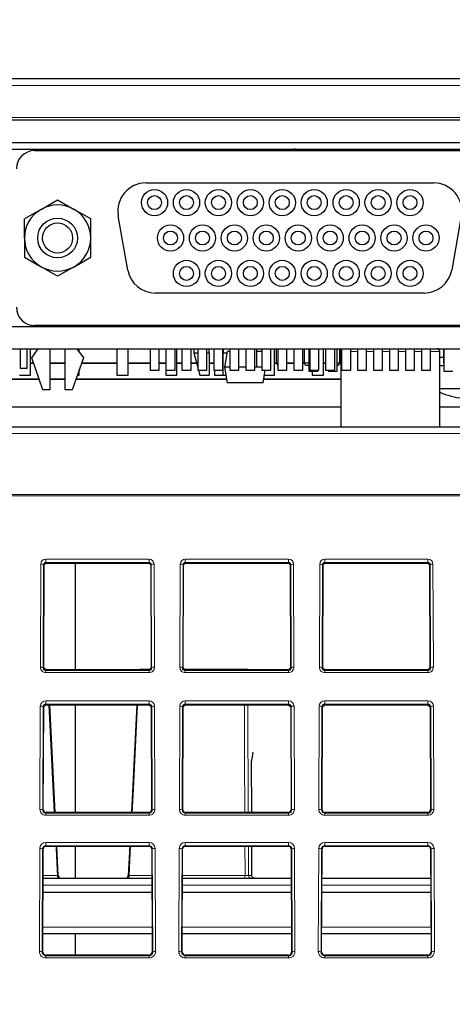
# Paper-space layout 'Blatt5' of a CAD drawing. Header units: millimetres. Extents: x 5 to 418, y 2 to 292.
# Tile 24 of 37: x 169 to 190, y 195 to 243. Entities that reach past the tile are written whole.
import ezdxf

# ---------------------------------------------------------------- set-up
doc = ezdxf.new("R2010")
doc.units = ezdxf.units.MM
doc.layers.add('SLD-0', color=7, linetype='Continuous')
doc.styles.add('SLDTEXTSTYLE0', font='TXT', dxfattribs={"width": 0.605})
doc.dimstyles.new('SLDDIMSTYLE5', dxfattribs={"dimtxt": 3.5, "dimasz": 3.302, "dimexe": 0, "dimexo": 0.0625, "dimgap": 0.875, "dimtad": 1, "dimlfac": 1.5, "dimrnd": 1e-09, "dimzin": 12, "dimdsep": 46, "dimtxsty": 'SLDTEXTSTYLE0', "dimsah": 1, "dimcen": 0.09, "dimadec": 0, "dimazin": 3, "dimtfac": 1, "dimtofl": 0, "dimtmove": 0, "dimatfit": 3, "dimfxl": 1, "dimfrac": 2, "dimtolj": 1, "dimtzin": 12, "dimarcsym": 0})

# ---------------------------------------------------------------- blocks, each defined once
blk = doc.blocks.new('_D_28')
at = {"layer": 'SLD-0', "color": 7}
for p, q in [((137.875, 142.424), (137.885, 272.518)), ((287.208, 142.413), (287.218, 272.506)), ((137.885, 271.518), (287.218, 271.506))]:
    blk.add_line(p, q, dxfattribs=at)
for points in [[(137.885, 271.518), (141.187, 271.01), (141.187, 272.026)], [(287.218, 271.506), (283.916, 272.015), (283.916, 270.999)]]:
    blk.add_solid(points, dxfattribs=at)
at = {"layer": 'SLD-0', "color": 7, "insert": (208.541, 276.024), "char_height": 3.5, "attachment_point": 1, "rotation": 359.9955, "style": 'SLDTEXTSTYLE0'}
blk.add_mtext('224', dxfattribs=at)

psp = doc.layouts.new('Blatt5')

# ---------------------------------------------------------------- linework, layer by layer
at = {"color": 7, "linetype": 'Continuous', "lineweight": 18}
for p, q in [((275.208, 239.4186), (149.8746, 239.4186)), ((152.1314, 237.8853), (272.9511, 237.8853)), ((175.1399, 236.2996), (175.1399, 236.352)), ((173.2413, 227.8853), (173.2413, 227.9329)), ((173.3746, 227.9329), (173.3746, 227.8853)), ((173.508, 227.9329), (173.508, 227.8853)), ((184.1713, 226.6853), (184.2148, 226.6853)), ((184.6482, 226.6853), (184.9782, 226.6853)), ((185.4115, 226.6853), (185.7415, 226.6853)), ((186.1748, 226.6853), (186.5413, 226.6853)), ((186.9382, 226.6853), (187.2682, 226.6853)), ((187.7015, 226.6853), (188.0315, 226.6853)), ((188.4648, 226.6853), (188.9113, 226.6853)), ((284.7472, 222.7578), (140.3354, 222.7578)), ((284.8017, 219.7855), (140.2809, 219.7855)), ((140.2832, 219.849), (284.7994, 219.849)), ((170.0746, 216.7517), (175.008, 216.7517)), ((170.0746, 216.5907), (170.0746, 216.7517)), ((175.008, 216.5907), (175.008, 216.7517)), ((176.7413, 216.7517), (181.6746, 216.7517)), ((176.7413, 216.5907), (176.7413, 216.7517)), ((181.6746, 216.5907), (181.6746, 216.7517)), ((183.408, 216.7517), (188.3413, 216.7517)), ((183.408, 216.5907), (183.408, 216.7517)), ((188.3413, 216.5907), (188.3413, 216.7517)), ((169.8167, 211.5797), (169.835, 216.513)), ((169.9683, 216.4853), (169.95, 211.552)), ((169.9957, 216.4853), (169.9683, 216.4853)), ((175.008, 216.5907), (170.0746, 216.5907)), ((170.0746, 216.5639), (170.0746, 216.5907)), ((175.008, 216.5639), (175.008, 216.5907)), ((175.0868, 216.4853), (175.1143, 216.4853)), ((175.1326, 211.552), (175.1143, 216.4853)), ((175.2476, 216.513), (175.2659, 211.5797)), ((176.4834, 211.5797), (176.5017, 216.513)), ((176.635, 216.4853), (176.6167, 211.552)), ((176.6624, 216.4853), (176.635, 216.4853)), ((181.6746, 216.5907), (176.7413, 216.5907)), ((176.7413, 216.5639), (176.7413, 216.5907)), ((181.6746, 216.5639), (181.6746, 216.5907)), ((181.7535, 216.4853), (181.7809, 216.4853)), ((181.7992, 211.552), (181.7809, 216.4853)), ((181.9142, 216.513), (181.9325, 211.5797)), ((183.1501, 211.5797), (183.1684, 216.513)), ((183.3017, 216.4853), (183.2834, 211.552)), ((183.3291, 216.4853), (183.3017, 216.4853)), ((188.3413, 216.5907), (183.408, 216.5907)), ((183.408, 216.5639), (183.408, 216.5907)), ((188.3413, 216.5639), (188.3413, 216.5907)), ((188.4202, 216.4853), (188.4476, 216.4853)), ((188.4659, 211.552), (188.4476, 216.4853)), ((188.5809, 216.513), (188.5992, 211.5797)), ((169.9774, 211.552), (169.95, 211.552)), ((175.1052, 211.552), (175.1326, 211.552)), ((176.6441, 211.552), (176.6167, 211.552)), ((181.7718, 211.552), (181.7992, 211.552)), ((183.3108, 211.552), (183.2834, 211.552)), ((188.4385, 211.552), (188.4659, 211.552)), ((170.0746, 211.4544), (170.0746, 211.4264)), ((170.0746, 211.3208), (170.0746, 211.4264)), ((170.0746, 211.4264), (175.008, 211.4264)), ((175.008, 211.3208), (170.0746, 211.3208)), ((175.008, 211.4544), (175.008, 211.4264)), ((175.008, 211.3208), (175.008, 211.4264)), ((176.7413, 211.4544), (176.7413, 211.4264)), ((176.7413, 211.3208), (176.7413, 211.4264)), ((176.7413, 211.4264), (181.6746, 211.4264)), ((181.6746, 211.3208), (176.7413, 211.3208)), ((181.6746, 211.4544), (181.6746, 211.4264)), ((181.6746, 211.3208), (181.6746, 211.4264)), ((183.408, 211.4544), (183.408, 211.4264)), ((183.408, 211.3208), (183.408, 211.4264)), ((183.408, 211.4264), (188.3413, 211.4264)), ((188.3413, 211.3208), (183.408, 211.3208)), ((188.3413, 211.4544), (188.3413, 211.4264)), ((188.3413, 211.3208), (188.3413, 211.4264)), ((169.7915, 204.7797), (169.8098, 209.713)), ((169.9431, 209.6853), (169.9248, 204.7519)), ((169.9705, 209.6853), (169.9431, 209.6853)), ((170.0746, 209.9769), (175.008, 209.9769)), ((170.0746, 209.8158), (170.0746, 209.9769)), ((175.008, 209.8158), (170.0746, 209.8158)), ((170.0746, 209.789), (170.0746, 209.8158)), ((175.008, 209.8158), (175.008, 209.9769)), ((175.008, 209.789), (175.008, 209.8158)), ((175.1121, 209.6853), (175.1395, 209.6853)), ((175.1578, 204.7519), (175.1395, 209.6853)), ((175.2728, 209.713), (175.2911, 204.7797)), ((176.4582, 204.7797), (176.4765, 209.713)), ((176.6098, 209.6853), (176.5915, 204.7519)), ((176.6372, 209.6853), (176.6098, 209.6853)), ((176.7413, 209.9769), (181.6746, 209.9769)), ((176.7413, 209.8158), (176.7413, 209.9769)), ((181.6746, 209.8158), (176.7413, 209.8158)), ((176.7413, 209.789), (176.7413, 209.8158)), ((179.7374, 209.789), (179.7531, 204.6291)), ((181.6746, 209.8158), (181.6746, 209.9769)), ((181.6746, 209.789), (181.6746, 209.8158)), ((181.7787, 209.6853), (181.8061, 209.6853)), ((181.8244, 204.7519), (181.8061, 209.6853)), ((181.9395, 209.713), (181.9578, 204.7797)), ((183.1248, 204.7797), (183.1431, 209.713)), ((183.2764, 209.6853), (183.2581, 204.7519)), ((183.3038, 209.6853), (183.2764, 209.6853)), ((183.408, 209.9769), (188.3413, 209.9769)), ((183.408, 209.8158), (183.408, 209.9769)), ((188.3413, 209.8158), (183.408, 209.8158)), ((183.408, 209.789), (183.408, 209.8158)), ((188.3413, 209.8158), (188.3413, 209.9769)), ((188.3413, 209.789), (188.3413, 209.8158)), ((188.4454, 209.6853), (188.4728, 209.6853)), ((188.4911, 204.7519), (188.4728, 209.6853)), ((188.6061, 209.713), (188.6244, 204.7797)), ((179.9104, 204.6291), (179.903, 207.0643)), ((169.9522, 204.7519), (169.9248, 204.7519)), ((170.0746, 204.6291), (170.0746, 204.6011)), ((170.0746, 204.4955), (170.0746, 204.6011)), ((170.0746, 204.6011), (175.008, 204.6011)), ((175.008, 204.4955), (170.0746, 204.4955)), ((175.008, 204.6291), (175.008, 204.6011)), ((175.008, 204.4955), (175.008, 204.6011)), ((175.1304, 204.7519), (175.1578, 204.7519)), ((176.6189, 204.7519), (176.5915, 204.7519)), ((176.7413, 204.6291), (176.7413, 204.6011)), ((176.7413, 204.4955), (176.7413, 204.6011)), ((176.7413, 204.6011), (181.6746, 204.6011)), ((181.6746, 204.4955), (176.7413, 204.4955)), ((181.6746, 204.6291), (181.6746, 204.6011)), ((181.6746, 204.4955), (181.6746, 204.6011)), ((181.797, 204.7519), (181.8244, 204.7519)), ((183.2855, 204.7519), (183.2581, 204.7519)), ((183.408, 204.6291), (183.408, 204.6011)), ((183.408, 204.4955), (183.408, 204.6011)), ((183.408, 204.6011), (188.3413, 204.6011)), ((188.3413, 204.4955), (183.408, 204.4955)), ((188.3413, 204.6291), (188.3413, 204.6011)), ((188.3413, 204.4955), (188.3413, 204.6011)), ((188.4637, 204.7519), (188.4911, 204.7519)), ((170.0746, 203.202), (175.008, 203.202)), ((170.0746, 203.041), (170.0746, 203.202)), ((175.008, 203.041), (175.008, 203.202)), ((176.7413, 203.202), (181.6746, 203.202)), ((176.7413, 203.041), (176.7413, 203.202)), ((181.6746, 203.041), (181.6746, 203.202)), ((183.408, 203.202), (188.3413, 203.202)), ((183.408, 203.041), (183.408, 203.202)), ((188.3413, 203.041), (188.3413, 203.202)), ((169.7663, 197.9797), (169.7846, 202.913)), ((169.9179, 202.8853), (169.8996, 197.9519)), ((169.9453, 202.8853), (169.9179, 202.8853)), ((175.008, 203.041), (170.0746, 203.041)), ((170.0746, 203.0141), (170.0746, 203.041)), ((174.1258, 203.0141), (174.0562, 201.6116)), ((175.008, 203.0141), (175.008, 203.041)), ((175.1373, 202.8853), (175.1647, 202.8853)), ((175.183, 197.9519), (175.1647, 202.8853)), ((175.298, 202.913), (175.3163, 197.9797)), ((176.4329, 197.9797), (176.4512, 202.913)), ((176.5846, 202.8853), (176.5662, 197.9519)), ((176.612, 202.8853), (176.5846, 202.8853)), ((181.6746, 203.041), (176.7413, 203.041)), ((176.7413, 203.0141), (176.7413, 203.041)), ((179.758, 203.0141), (179.7622, 201.6163)), ((179.9196, 201.6163), (179.9153, 203.0141)), ((181.6746, 203.0141), (181.6746, 203.041)), ((181.804, 202.8853), (181.8314, 202.8853)), ((181.8497, 197.9519), (181.8314, 202.8853)), ((181.9647, 202.913), (181.983, 197.9797)), ((183.0996, 197.9797), (183.1179, 202.913)), ((183.2512, 202.8853), (183.2329, 197.9519)), ((183.2786, 202.8853), (183.2512, 202.8853)), ((188.3413, 203.041), (183.408, 203.041)), ((183.408, 203.0141), (183.408, 203.041)), ((188.3413, 203.0141), (188.3413, 203.041)), ((188.4706, 202.8853), (188.498, 202.8853)), ((188.5163, 197.9519), (188.498, 202.8853)), ((188.6314, 202.913), (188.6497, 197.9797)), ((175.1437, 201.1578), (169.9389, 201.1578)), ((169.9406, 201.6116), (170.6264, 201.6116)), ((173.9758, 201.4853), (173.9851, 201.489)), ((174.0562, 201.6116), (175.142, 201.6116)), ((181.8104, 201.1578), (176.6055, 201.1578)), ((176.6072, 201.6116), (179.5974, 201.6116)), ((179.566, 201.4853), (179.5696, 201.489)), ((179.7622, 201.6163), (179.9196, 201.6163)), ((188.477, 201.1578), (183.2722, 201.1578)), ((169.9314, 199.1461), (175.1512, 199.1461)), ((176.5981, 199.1461), (181.8178, 199.1461)), ((183.2647, 199.1461), (188.4845, 199.1461)), ((169.927, 197.9519), (169.8996, 197.9519)), ((175.1556, 197.9519), (175.183, 197.9519)), ((176.5936, 197.9519), (176.5662, 197.9519)), ((181.8223, 197.9519), (181.8497, 197.9519)), ((183.2603, 197.9519), (183.2329, 197.9519)), ((188.4889, 197.9519), (188.5163, 197.9519)), ((170.0746, 197.8038), (170.0746, 197.7758)), ((170.0746, 197.6702), (170.0746, 197.7758)), ((170.0746, 197.7758), (175.008, 197.7758)), ((175.008, 197.6702), (170.0746, 197.6702)), ((175.008, 197.8038), (175.008, 197.7758)), ((175.008, 197.6702), (175.008, 197.7758)), ((176.7413, 197.8038), (176.7413, 197.7758)), ((176.7413, 197.6702), (176.7413, 197.7758)), ((176.7413, 197.7758), (181.6746, 197.7758)), ((181.6746, 197.6702), (176.7413, 197.6702)), ((181.6746, 197.8038), (181.6746, 197.7758)), ((181.6746, 197.6702), (181.6746, 197.7758)), ((183.408, 197.8038), (183.408, 197.7758)), ((183.408, 197.6702), (183.408, 197.7758)), ((183.408, 197.7758), (188.3413, 197.7758)), ((188.3413, 197.6702), (183.408, 197.6702)), ((188.3413, 197.8038), (188.3413, 197.7758)), ((188.3413, 197.6702), (188.3413, 197.7758))]:
    psp.add_line(p, q, dxfattribs=at)
at = {"color": 7, "linetype": 'Continuous', "lineweight": 25}
for p, q in [((151.4851, 239.752), (273.5975, 239.752)), ((272.927, 237.7519), (152.1556, 237.7519)), ((150.2109, 236.6853), (227.859, 236.6853)), ((223.208, 236.352), (150.0171, 236.352)), ((169.5348, 236.2996), (193.9348, 236.2996)), ((181.9797, 236.3973), (181.9422, 236.2996)), ((174.8482, 234.7496), (188.6215, 234.7496)), ((169.8432, 233.4875), (170.6348, 233.9446)), ((170.6348, 233.9446), (171.4265, 233.4875)), ((169.8432, 233.4875), (169.0515, 233.0304)), ((172.2182, 233.0304), (171.4265, 233.4875)), ((169.0515, 232.1163), (169.0515, 233.0304)), ((172.2182, 232.1163), (172.2182, 233.0304)), ((173.9935, 230.5847), (173.5351, 233.1848)), ((189.9346, 233.1848), (189.4761, 230.5847)), ((169.0515, 232.1163), (169.0515, 231.2021)), ((172.2182, 231.2021), (172.2182, 232.1163)), ((169.0515, 231.2021), (169.8432, 230.7451)), ((171.4265, 230.7451), (172.2182, 231.2021)), ((170.6348, 230.288), (169.8432, 230.7451)), ((171.4265, 230.7451), (170.6348, 230.288)), ((188.163, 229.4829), (175.3066, 229.4829)), ((164.7746, 227.8853), (223.208, 227.8853)), ((193.9348, 227.9329), (169.5348, 227.9329)), ((169.7348, 227.8853), (169.7348, 227.9329)), ((170.2682, 227.9329), (170.2682, 227.8853)), ((170.4746, 227.9329), (170.4746, 227.8853)), ((170.8746, 227.9329), (170.8746, 227.8853)), ((170.9413, 227.9329), (170.9413, 227.8853)), ((171.0015, 227.8853), (171.0015, 227.9329)), ((171.5348, 227.9329), (171.5348, 227.8853)), ((171.808, 227.9329), (171.808, 227.8853)), ((172.108, 227.8853), (172.108, 227.9329)), ((172.4413, 227.8853), (172.4413, 227.9329)), ((174.3145, 227.8853), (174.3145, 227.9329)), ((174.4413, 227.9329), (174.4413, 227.8853)), ((175.0548, 227.9329), (175.0548, 227.8853)), ((175.4882, 227.8853), (175.4882, 227.9329)), ((175.7413, 227.8853), (175.7413, 227.9329)), ((175.808, 227.9329), (175.808, 227.8853)), ((175.8182, 227.9329), (175.8182, 227.8853)), ((176.2515, 227.8853), (176.2515, 227.9329)), ((176.308, 227.8853), (176.308, 227.9329)), ((176.5846, 227.8853), (176.3126, 227.9329)), ((176.5815, 227.9329), (176.5815, 227.8853)), ((177.0148, 227.8853), (177.0148, 227.9329)), ((177.3448, 227.9329), (177.3448, 227.8853)), ((177.7782, 227.8853), (177.7782, 227.9329)), ((178.1082, 227.9329), (178.1082, 227.8853)), ((178.5415, 227.8853), (178.5415, 227.9329)), ((178.8715, 227.9329), (178.8715, 227.8853)), ((179.3048, 227.8853), (179.3048, 227.9329)), ((179.6348, 227.9329), (179.6348, 227.8853)), ((180.0682, 227.8853), (180.0682, 227.9329)), ((180.2246, 227.8853), (180.2246, 227.9329)), ((180.3982, 227.9329), (180.3982, 227.8853)), ((180.8315, 227.8853), (180.8315, 227.9329)), ((181.1413, 227.9329), (181.1413, 227.8853)), ((181.1615, 227.9329), (181.1615, 227.8853)), ((181.5948, 227.8853), (181.5948, 227.9329)), ((181.608, 227.8853), (181.608, 227.9329)), ((181.8746, 227.9329), (181.8746, 227.8853)), ((181.9248, 227.9329), (181.9248, 227.8853)), ((182.3582, 227.8853), (182.3582, 227.9329)), ((182.5413, 227.8853), (182.5413, 227.9329)), ((182.608, 227.9329), (182.608, 227.8853)), ((182.6882, 227.9329), (182.6882, 227.8853)), ((183.1215, 227.8853), (183.1215, 227.9329)), ((183.2746, 227.9329), (183.2746, 227.8853)), ((183.4515, 227.9329), (183.4515, 227.8853)), ((183.8848, 227.8853), (183.8848, 227.9329)), ((184.2148, 227.9329), (184.2148, 227.8853)), ((184.6482, 227.8853), (184.6482, 227.9329)), ((184.9782, 227.9329), (184.9782, 227.8853)), ((185.4115, 227.8853), (185.4115, 227.9329)), ((185.7415, 227.9329), (185.7415, 227.8853)), ((186.1748, 227.8853), (186.1748, 227.9329)), ((186.208, 227.8853), (186.208, 227.9329)), ((186.5048, 227.9329), (186.5048, 227.8853)), ((186.9382, 227.8853), (186.9382, 227.9329)), ((187.2682, 227.9329), (187.2682, 227.8853)), ((187.7015, 227.8853), (187.7015, 227.9329)), ((187.8746, 227.8853), (187.8746, 227.9329)), ((188.0315, 227.9329), (188.0315, 227.8853)), ((188.4648, 227.8853), (188.4648, 227.9329)), ((188.5413, 227.8853), (188.5413, 227.9329)), ((188.608, 227.9329), (188.608, 227.8853)), ((188.9746, 227.8853), (188.9746, 227.9329)), ((189.2413, 227.8853), (189.2413, 227.9329)), ((189.3746, 227.8853), (189.3746, 227.9329)), ((189.408, 227.8853), (189.408, 227.9329)), ((149.8746, 226.8186), (223.208, 226.8186)), ((168.8413, 226.8186), (168.8413, 225.8853)), ((169.1746, 225.8853), (169.1746, 226.8186)), ((169.3413, 225.5519), (169.3413, 226.8186)), ((169.4015, 226.3829), (169.7127, 226.8186)), ((170.2682, 226.8186), (170.2682, 224.8496)), ((171.0015, 224.8496), (171.0015, 226.8186)), ((171.557, 226.8186), (171.8682, 226.3829)), ((171.6746, 226.6539), (171.6746, 226.8186)), ((173.4746, 226.8186), (173.4746, 225.5519)), ((174.008, 225.5519), (174.008, 226.8186)), ((175.0548, 226.8186), (175.0548, 225.7996)), ((175.4882, 225.7996), (175.4882, 226.8186)), ((175.808, 226.8186), (175.808, 225.5519)), ((175.8182, 226.8186), (175.8182, 225.7996)), ((176.2515, 225.7996), (176.2515, 226.8186)), ((176.3413, 225.5519), (176.3413, 226.8186)), ((176.5815, 226.8186), (176.5815, 225.7996)), ((177.0148, 225.7996), (177.0148, 226.8186)), ((177.1549, 226.8186), (177.1549, 226.6186)), ((177.1549, 226.6186), (177.3448, 225.9157)), ((177.1549, 226.6186), (177.3448, 226.6186)), ((177.3448, 226.8186), (177.3448, 225.7996)), ((177.7782, 225.7996), (177.7782, 226.8186)), ((177.7782, 226.6186), (177.8882, 226.6186)), ((177.8882, 226.6186), (177.8882, 226.8186)), ((177.8882, 226.6186), (177.8882, 225.5587)), ((178.1082, 226.8186), (178.1082, 225.7996)), ((178.5415, 225.7996), (178.5415, 226.8186)), ((178.5549, 226.8186), (178.5549, 226.6186)), ((178.5549, 226.6186), (178.7445, 226.6186)), ((178.5549, 225.5587), (178.5549, 226.6186)), ((178.6246, 225.9386), (178.7563, 226.6853)), ((178.8715, 226.6853), (178.7563, 226.6853)), ((178.8715, 226.8186), (178.8715, 225.7996)), ((179.3048, 225.7996), (179.3048, 226.8186)), ((179.6348, 226.8186), (179.6348, 225.7996)), ((180.0682, 225.7996), (180.0682, 226.8186)), ((180.158, 225.9512), (180.158, 226.8186)), ((180.3982, 226.6853), (180.158, 226.6853)), ((180.3982, 226.8186), (180.3982, 225.7996)), ((180.8315, 225.7996), (180.8315, 226.8186)), ((181.008, 225.5519), (181.008, 226.8186)), ((181.108, 226.1519), (181.108, 226.8186)), ((181.1615, 226.8186), (181.1615, 225.7996)), ((181.5948, 225.7996), (181.5948, 226.8186)), ((181.9248, 226.8186), (181.9248, 225.7996)), ((182.3582, 225.7996), (182.3582, 226.8186)), ((182.4413, 226.1519), (182.4413, 226.8186)), ((182.6449, 226.8186), (182.6449, 225.7387)), ((182.6882, 226.8186), (182.6882, 225.7996)), ((183.1215, 225.7996), (183.1215, 226.8186)), ((183.3413, 225.5519), (183.3413, 226.8186)), ((183.4515, 226.8186), (183.4515, 225.7996)), ((183.8848, 225.7996), (183.8848, 226.8186)), ((183.9949, 225.7387), (183.9949, 226.8186)), ((184.108, 226.8186), (184.108, 226.1519)), ((184.1713, 226.6853), (184.1713, 223.0853)), ((184.2148, 226.8186), (184.2148, 225.7996)), ((184.6482, 225.7996), (184.6482, 226.8186)), ((184.9782, 226.8186), (184.9782, 225.7996)), ((185.4115, 225.7996), (185.4115, 226.8186)), ((185.7415, 226.8186), (185.7415, 225.7996)), ((186.1748, 225.7996), (186.1748, 226.8186)), ((186.5048, 226.8186), (186.5048, 225.7996)), ((186.9382, 225.7996), (186.9382, 226.8186)), ((187.2682, 226.8186), (187.2682, 225.7996)), ((187.7015, 225.7996), (187.7015, 226.8186)), ((188.0315, 226.8186), (188.0315, 225.7996)), ((188.4648, 225.7996), (188.4648, 226.8186)), ((188.9113, 223.0853), (188.9113, 226.6853)), ((189.108, 226.1519), (189.108, 226.8186)), ((189.1082, 226.8186), (189.1082, 225.7387)), ((169.3413, 226.1519), (169.4818, 226.1519)), ((169.3413, 226.1357), (169.4875, 226.1357)), ((169.9348, 224.8496), (169.4015, 226.3829)), ((170.2682, 226.1519), (171.0015, 226.1519)), ((170.2682, 226.1357), (171.0015, 226.1357)), ((171.8682, 226.3829), (171.3348, 224.8496)), ((171.7821, 226.1357), (173.4746, 226.1357)), ((171.7878, 226.1519), (173.4746, 226.1519)), ((174.008, 226.1519), (175.0548, 226.1519)), ((174.008, 226.1357), (175.0548, 226.1357)), ((175.4882, 226.1519), (175.808, 226.1519)), ((175.4882, 226.1357), (175.808, 226.1357)), ((176.3413, 226.1519), (176.5815, 226.1519)), ((176.3413, 226.1357), (176.5815, 226.1357)), ((177.0148, 226.1519), (177.281, 226.1519)), ((177.0148, 226.1357), (177.2854, 226.1357)), ((177.8882, 226.1519), (178.1082, 226.1519)), ((177.8882, 226.1357), (178.1082, 226.1357)), ((178.5415, 226.1519), (178.5549, 226.1519)), ((181.008, 226.1519), (181.108, 226.1519)), ((181.008, 226.1357), (181.1141, 226.1357)), ((181.158, 226.0186), (181.108, 226.1519)), ((181.108, 226.1519), (181.1615, 226.1519)), ((181.5948, 226.1519), (181.9248, 226.1519)), ((181.5948, 226.1357), (181.9248, 226.1357)), ((182.3582, 226.1519), (182.4413, 226.1519)), ((182.3582, 226.1357), (182.4474, 226.1357)), ((182.4913, 226.0186), (182.4413, 226.1519)), ((182.4413, 226.1519), (182.6449, 226.1519)), ((183.3413, 226.1519), (183.4515, 226.1519)), ((183.3413, 226.1357), (183.4515, 226.1357)), ((183.9949, 226.1519), (184.108, 226.1519)), ((184.108, 226.1519), (184.058, 226.0186)), ((184.1019, 226.1357), (184.1713, 226.1357)), ((184.108, 226.1519), (184.1713, 226.1519)), ((188.9113, 226.4186), (189.1082, 226.4186)), ((189.108, 226.1519), (189.1082, 226.1519)), ((189.1082, 226.1512), (189.108, 226.1519)), ((168.8413, 225.8853), (169.1746, 225.8853)), ((171.6746, 225.5519), (171.6746, 225.8266)), ((175.0548, 225.7996), (175.4882, 225.7996)), ((175.8182, 225.7996), (176.2515, 225.7996)), ((176.5815, 225.7996), (177.0148, 225.7996)), ((177.3448, 225.7996), (177.7782, 225.7996)), ((177.3762, 225.7996), (177.4413, 225.5587)), ((178.1082, 225.7996), (178.5415, 225.7996)), ((178.1413, 225.7996), (178.1413, 225.5519)), ((178.5549, 226.0186), (178.5415, 226.0186)), ((178.8715, 225.9386), (178.6246, 225.9386)), ((178.7563, 225.1919), (178.6246, 225.9386)), ((178.8715, 225.7996), (179.3048, 225.7996)), ((179.6348, 225.9386), (179.3048, 225.9386)), ((179.6348, 225.7996), (180.0682, 225.7996)), ((180.3982, 225.9386), (180.0682, 225.9386)), ((180.3982, 225.7996), (180.8315, 225.7996)), ((180.4596, 225.1919), (180.5668, 225.7996)), ((181.1615, 226.0186), (181.158, 226.0186)), ((181.1615, 225.7996), (181.5948, 225.7996)), ((181.9248, 225.7996), (182.3582, 225.7996)), ((182.6449, 226.0186), (182.4913, 226.0186)), ((182.6449, 225.7387), (183.0716, 225.7387)), ((182.6882, 225.7996), (183.1215, 225.7996)), ((182.808, 225.7387), (182.808, 225.5519)), ((183.0716, 225.7387), (183.0716, 225.7996)), ((183.4515, 225.7996), (183.8848, 225.7996)), ((183.5682, 225.7996), (183.5682, 225.7387)), ((183.5682, 225.7387), (183.9949, 225.7387)), ((184.058, 226.0186), (183.9949, 226.0186)), ((184.2148, 225.7996), (184.6482, 225.7996)), ((184.9782, 225.7996), (185.4115, 225.7996)), ((185.7415, 225.7996), (186.1748, 225.7996)), ((186.5048, 225.7996), (186.9382, 225.7996)), ((187.2682, 225.7996), (187.7015, 225.7996)), ((188.0315, 225.7996), (188.4648, 225.7996)), ((188.9113, 226.0186), (189.1082, 226.0186)), ((189.1082, 225.7387), (189.5349, 225.7387)), ((169.7544, 225.3682), (156.9113, 225.3682)), ((169.7601, 225.3519), (156.9113, 225.3519)), ((168.808, 225.5519), (169.3413, 225.5519)), ((171.0015, 225.3682), (170.2682, 225.3682)), ((171.0015, 225.3519), (170.2682, 225.3519)), ((178.7281, 225.3519), (171.5095, 225.3519)), ((178.7252, 225.3682), (171.5152, 225.3682)), ((171.5791, 225.5519), (171.6746, 225.5519)), ((173.4746, 225.5519), (174.008, 225.5519)), ((175.808, 225.5519), (176.3413, 225.5519)), ((177.4413, 225.5587), (177.8882, 225.5587)), ((178.1413, 225.5519), (178.6746, 225.5519)), ((178.5549, 225.5587), (178.6916, 225.5587)), ((178.6746, 225.5519), (178.6746, 225.5587)), ((180.4596, 225.1919), (178.7563, 225.1919)), ((184.1713, 225.3519), (180.4879, 225.3519)), ((184.1713, 225.3682), (180.4907, 225.3682)), ((180.5231, 225.5519), (181.008, 225.5519)), ((182.808, 225.5519), (183.3413, 225.5519)), ((170.2682, 224.8496), (169.9348, 224.8496)), ((171.3348, 224.8496), (171.0015, 224.8496)), ((188.9113, 224.9186), (192.1108, 224.9186)), ((184.1713, 224.0186), (163.7413, 224.0186)), ((197.0746, 224.0186), (188.9113, 224.0186)), ((140.3354, 223.0853), (284.7472, 223.0853)), ((169.9774, 211.552), (169.9957, 216.4853)), ((169.9957, 216.4853), (170.0746, 216.5639)), ((170.0746, 216.5639), (175.008, 216.5639)), ((171.4746, 216.5639), (171.4746, 211.4544)), ((175.008, 216.5639), (175.0868, 216.4853)), ((175.0868, 216.4853), (175.1052, 211.552)), ((176.6441, 211.552), (176.6624, 216.4853)), ((176.6624, 216.4853), (176.7413, 216.5639)), ((176.7413, 216.5639), (181.6746, 216.5639)), ((181.6746, 216.5639), (181.7535, 216.4853)), ((181.7535, 216.4853), (181.7718, 211.552)), ((183.3108, 211.552), (183.3291, 216.4853)), ((183.3291, 216.4853), (183.408, 216.5639)), ((183.408, 216.5639), (188.3413, 216.5639)), ((188.3413, 216.5639), (188.4202, 216.4853)), ((188.4202, 216.4853), (188.4385, 211.552)), ((170.0746, 211.4544), (169.9774, 211.552)), ((175.1052, 211.552), (175.008, 211.4544)), ((176.7413, 211.4544), (176.6441, 211.552)), ((181.7718, 211.552), (181.6746, 211.4544)), ((183.408, 211.4544), (183.3108, 211.552)), ((188.4385, 211.552), (188.3413, 211.4544)), ((175.008, 211.4544), (170.0746, 211.4544)), ((174.632, 211.4853), (175.0719, 211.4853)), ((176.5857, 211.4853), (179.604, 211.4853)), ((181.6746, 211.4544), (176.7413, 211.4544)), ((179.604, 211.4853), (179.6885, 211.4853)), ((188.3413, 211.4544), (183.408, 211.4544)), ((169.9522, 204.7519), (169.9705, 209.6853)), ((169.9705, 209.6853), (170.0746, 209.789)), ((170.0746, 209.789), (175.008, 209.789)), ((170.5166, 204.6291), (170.2607, 209.789)), ((171.4746, 209.789), (171.4746, 204.6291)), ((174.4215, 209.789), (174.1661, 204.6291)), ((175.008, 209.789), (175.1121, 209.6853)), ((175.1121, 209.6853), (175.1304, 204.7519)), ((176.6189, 204.7519), (176.6372, 209.6853)), ((176.6372, 209.6853), (176.7413, 209.789)), ((176.7413, 209.789), (181.6746, 209.789)), ((181.6746, 209.789), (181.7787, 209.6853)), ((181.7787, 209.6853), (181.797, 204.7519)), ((183.2855, 204.7519), (183.3038, 209.6853)), ((183.3038, 209.6853), (183.408, 209.789)), ((183.408, 209.789), (188.3413, 209.789)), ((188.3413, 209.789), (188.4454, 209.6853)), ((188.4454, 209.6853), (188.4637, 204.7519)), ((179.9151, 204.6291), (179.9078, 207.0493)), ((175.008, 204.6291), (170.0746, 204.6291)), ((181.6746, 204.6291), (176.7413, 204.6291)), ((188.3413, 204.6291), (183.408, 204.6291)), ((169.927, 197.9519), (169.9453, 202.8853)), ((170.0746, 203.0141), (175.008, 203.0141)), ((170.6663, 201.6122), (170.5968, 203.0141)), ((171.4746, 203.0141), (171.4746, 201.4853)), ((174.0862, 203.0141), (174.0168, 201.6122)), ((175.1373, 202.8853), (175.1556, 197.9519)), ((176.5936, 197.9519), (176.612, 202.8853)), ((176.7413, 203.0141), (181.6746, 203.0141)), ((179.9243, 201.6144), (179.92, 203.0141)), ((181.804, 202.8853), (181.8223, 197.9519)), ((183.2603, 197.9519), (183.2786, 202.8853)), ((183.408, 203.0141), (188.3413, 203.0141)), ((188.4706, 202.8853), (188.4889, 197.9519)), ((169.9401, 201.4853), (175.1425, 201.4853)), ((173.9851, 201.489), (175.1425, 201.489)), ((176.6068, 201.489), (179.5696, 201.489)), ((176.6068, 201.4853), (181.8092, 201.4853)), ((183.2734, 201.4853), (188.4758, 201.4853)), ((169.9376, 200.8186), (175.145, 200.8186)), ((176.6043, 200.8186), (181.8116, 200.8186)), ((183.271, 200.8186), (188.4783, 200.8186)), ((175.1524, 198.8186), (169.9302, 198.8186)), ((171.4746, 198.8186), (171.4746, 197.8038)), ((181.8191, 198.8186), (176.5969, 198.8186)), ((188.4857, 198.8186), (183.2635, 198.8186)), ((175.008, 197.8038), (170.0746, 197.8038)), ((181.6746, 197.8038), (176.7413, 197.8038)), ((188.3413, 197.8038), (183.408, 197.8038))]:
    psp.add_line(p, q, dxfattribs=at)
at = {"color": 7, "linetype": 'Continuous', "lineweight": 25, "flags": 128}
psp.add_lwpolyline([(174.5587, 236.352), (174.6458, 236.3135), (174.6823, 236.2996)], dxfattribs=at)
at = {"color": 7, "linetype": 'Continuous', "lineweight": 18, "flags": 128}
for points in [[(170.4766, 204.6291), (170.3488, 207.203), (170.2202, 209.789)], [(174.4624, 209.789), (174.2625, 205.7676), (174.206, 204.6291)], [(179.5876, 204.6291), (179.5793, 207.203), (179.571, 209.789)], [(170.6264, 201.6116), (170.6132, 201.8779), (170.5603, 202.9429), (170.5568, 203.0141)], [(179.5974, 201.6116), (179.5965, 201.8779), (179.593, 202.9429), (179.5928, 203.0141)], [(179.9196, 201.6163), (179.9239, 201.6149), (179.9243, 201.6144)]]:
    psp.add_lwpolyline(points, dxfattribs=at)
at = {"color": 7, "linetype": 'Continuous', "lineweight": 25}
for centre, radius in [((175.2715, 233.8096), 0.6267), ((175.2715, 233.8096), 0.3333), ((176.7982, 233.8096), 0.6267), ((176.7982, 233.8096), 0.3333), ((178.3248, 233.8096), 0.6267), ((178.3248, 233.8096), 0.3333), ((179.8515, 233.8096), 0.6267), ((179.8515, 233.8096), 0.3333), ((181.3782, 233.8096), 0.6267), ((181.3782, 233.8096), 0.3333), ((182.9048, 233.8096), 0.6267), ((182.9048, 233.8096), 0.3333), ((184.4315, 233.8096), 0.6267), ((184.4315, 233.8096), 0.3333), ((185.9582, 233.8096), 0.6267), ((185.9582, 233.8096), 0.3333), ((187.4848, 233.8096), 0.6267), ((187.4848, 233.8096), 0.3333), ((170.6348, 232.1163), 0.9483), ((170.6348, 232.1163), 0.7188), ((176.0348, 232.1163), 0.6267), ((177.5615, 232.1163), 0.6267), ((179.0882, 232.1163), 0.6267), ((180.6148, 232.1163), 0.6267), ((182.1415, 232.1163), 0.6267), ((183.6682, 232.1163), 0.6267), ((185.1948, 232.1163), 0.6267), ((186.7215, 232.1163), 0.6267), ((188.2482, 232.1163), 0.6267), ((176.0348, 232.1163), 0.3333), ((177.5615, 232.1163), 0.3333), ((179.0882, 232.1163), 0.3333), ((180.6148, 232.1163), 0.3333), ((182.1415, 232.1163), 0.3333), ((183.6682, 232.1163), 0.3333), ((185.1948, 232.1163), 0.3333), ((186.7215, 232.1163), 0.3333), ((188.2482, 232.1163), 0.3333), ((176.7982, 230.4229), 0.6267), ((178.3248, 230.4229), 0.6267), ((179.8515, 230.4229), 0.6267), ((181.3782, 230.4229), 0.6267), ((182.9048, 230.4229), 0.6267), ((184.4315, 230.4229), 0.6267), ((185.9582, 230.4229), 0.6267), ((187.4848, 230.4229), 0.6267), ((176.7982, 230.4229), 0.3333), ((178.3248, 230.4229), 0.3333), ((179.8515, 230.4229), 0.3333), ((181.3782, 230.4229), 0.3333), ((182.9048, 230.4229), 0.3333), ((184.4315, 230.4229), 0.3333), ((185.9582, 230.4229), 0.3333), ((187.4848, 230.4229), 0.3333)]:
    psp.add_circle(centre, radius, dxfattribs=at)
for centre, radius, start, end in [((169.5348, 235.4329), 0.8667, 90, 180), ((174.8482, 233.4163), 1.3333, 90, 190), ((188.6215, 233.4163), 1.3333, 350, 90), ((170.6348, 232.1163), 1.5833, 60, 120), ((170.6348, 232.1163), 1.5833, 120, 180), ((170.6348, 232.1163), 1.5833, 0, 60), ((170.6348, 232.1163), 1.5833, 180, 240), ((170.6348, 232.1163), 1.5833, 300, 0), ((170.6348, 232.1163), 1.5833, 240, 300), ((175.3066, 230.8163), 1.3333, 190, 270), ((188.163, 230.8163), 1.3333, 270, 350), ((169.5348, 228.7996), 0.8667, 180, 270), ((173.2413, 227.9519), 0.0667, 270, 343.43939), ((173.3746, 227.9519), 0.0667, 196.56061, 270), ((173.508, 227.9519), 0.0667, 270, 343.43939), ((184.3046, 226.6853), 0.1333, 132.34133, 180), ((188.778, 226.6853), 0.1333, 0, 90), ((190.4746, 228.4064), 3.9878, 246.91908, 263.33414), ((170.0506, 211.3519), 0.1333, 50.20811, 90), ((174.632, 211.3519), 0.1333, 90, 129.79189), ((179.6885, 211.3519), 0.1333, 50.20811, 90), ((170.0746, 204.7515), 0.1224, 179.78742, 270), ((175.008, 204.7515), 0.1224, 270, 0.21258), ((176.7413, 204.7515), 0.1224, 179.78742, 270), ((181.6746, 204.7515), 0.1224, 270, 0.21258), ((183.408, 204.7515), 0.1224, 179.78742, 270), ((188.3413, 204.7515), 0.1224, 270, 0.21258), ((170.0746, 202.8848), 0.1293, 90, 179.78742), ((175.008, 202.8848), 0.1293, 0.21258, 90), ((176.7413, 202.8848), 0.1293, 90, 179.78742), ((181.6746, 202.8848), 0.1293, 0.21258, 90), ((183.408, 202.8848), 0.1293, 90, 179.78742), ((188.3413, 202.8848), 0.1293, 0.21258, 90), ((170.7998, 201.6186), 0.1333, 182.61951, 269.99082), ((173.8828, 201.6186), 0.1333, 270.00975, 357.3597), ((170.0746, 197.9514), 0.1476, 179.78742, 270), ((175.008, 197.9514), 0.1476, 270, 0.21258), ((176.7413, 197.9514), 0.1476, 179.78742, 270), ((181.6746, 197.9514), 0.1476, 270, 0.21258), ((183.408, 197.9514), 0.1476, 179.78742, 270), ((188.3413, 197.9514), 0.1476, 270, 0.21258)]:
    psp.add_arc(centre, radius, start, end, dxfattribs=at)
at = {"color": 7, "linetype": 'Continuous', "lineweight": 18}
for centre, radius, start, end in [((170.0746, 216.5121), 0.2396, 90, 179.78742), ((175.008, 216.5121), 0.2396, 0.21258, 90), ((176.7413, 216.5121), 0.2396, 90, 179.78742), ((181.6746, 216.5121), 0.2396, 0.21258, 90), ((183.408, 216.5121), 0.2396, 90, 179.78742), ((188.3413, 216.5121), 0.2396, 0.21258, 90), ((169.8655, 216.3251), 0.1903, 57.29715, 99.21359), ((175.2171, 216.3251), 0.1903, 80.78682, 122.70244), ((176.5322, 216.3251), 0.1903, 57.29756, 99.21318), ((181.8838, 216.3251), 0.1903, 80.78682, 122.70244), ((183.1988, 216.3251), 0.1903, 57.29626, 99.21406), ((188.5504, 216.3251), 0.1903, 80.78682, 122.70244), ((169.8472, 211.3918), 0.1903, 57.29133, 99.21532), ((170.0746, 211.5787), 0.2579, 179.78742, 270), ((175.008, 211.5787), 0.2579, 270, 0.21258), ((175.2354, 211.3918), 0.1903, 80.78509, 122.70826), ((176.5139, 211.3918), 0.1903, 57.29174, 99.21491), ((176.7413, 211.5787), 0.2579, 179.78742, 270), ((181.6746, 211.5787), 0.2579, 270, 0.21258), ((181.9021, 211.3918), 0.1903, 80.78509, 122.70826), ((183.1805, 211.3918), 0.1903, 57.29044, 99.21578), ((183.408, 211.5787), 0.2579, 179.78742, 270), ((188.3413, 211.5787), 0.2579, 270, 0.21258), ((188.5687, 211.3918), 0.1903, 80.78509, 122.70826), ((170.0471, 211.4075), 0.0779, 37.03225, 87.41386), ((174.6355, 211.4075), 0.0779, 92.58614, 142.96775), ((179.6187, 211.4486), 0.0395, 111.873, 171.56311), ((179.6036, 211.3592), 0.1261, 49.03501, 89.84987), ((179.6881, 211.3592), 0.1261, 49.03501, 89.84987), ((170.0746, 209.712), 0.2648, 90, 179.78742), ((169.8403, 209.5251), 0.1903, 57.29174, 99.21491), ((175.008, 209.712), 0.2648, 0.21258, 90), ((175.2423, 209.5251), 0.1903, 80.78509, 122.70826), ((176.7413, 209.712), 0.2648, 90, 179.78742), ((176.5069, 209.5251), 0.1903, 57.29174, 99.21491), ((181.6746, 209.712), 0.2648, 0.21258, 90), ((181.909, 209.5251), 0.1903, 80.78509, 122.70826), ((183.408, 209.712), 0.2648, 90, 179.78742), ((183.1736, 209.5251), 0.1903, 57.29174, 99.21491), ((188.3413, 209.712), 0.2648, 0.21258, 90), ((188.5756, 209.5252), 0.1903, 80.78422, 122.70956), ((169.822, 204.5918), 0.1903, 57.29174, 99.21491), ((170.0746, 204.7786), 0.2831, 179.78742, 270), ((175.008, 204.7786), 0.2831, 270, 0.21258), ((175.2606, 204.5918), 0.1903, 80.78561, 122.70775), ((176.4886, 204.5918), 0.1903, 57.29174, 99.21491), ((176.7413, 204.7786), 0.2831, 179.78742, 270), ((181.6746, 204.7786), 0.2831, 270, 0.21258), ((181.9273, 204.5918), 0.1903, 80.78509, 122.70826), ((183.1553, 204.5918), 0.1903, 57.29174, 99.21491), ((183.408, 204.7786), 0.2831, 179.78742, 270), ((188.3413, 204.7786), 0.2831, 270, 0.21258), ((188.594, 204.5918), 0.1903, 80.78422, 122.70956), ((170.0746, 202.9119), 0.2901, 90, 179.78742), ((175.008, 202.9119), 0.2901, 0.21258, 90), ((176.7413, 202.9119), 0.2901, 90, 179.78742), ((181.6746, 202.9119), 0.2901, 0.21258, 90), ((183.408, 202.9119), 0.2901, 90, 179.78742), ((188.3413, 202.9119), 0.2901, 0.21258, 90), ((169.8151, 202.7252), 0.1902, 57.28288, 99.22376), ((175.2675, 202.7252), 0.1902, 80.77624, 122.71712), ((176.4817, 202.7252), 0.1902, 57.28288, 99.22376), ((181.9342, 202.7252), 0.1902, 80.77583, 122.71753), ((183.1484, 202.7252), 0.1902, 57.28288, 99.22376), ((188.6009, 202.7252), 0.1902, 80.77624, 122.71712), ((170.742, 201.5994), 0.1163, 173.94031, 258.67928), ((173.9265, 201.6049), 0.1299, 296.8233, 2.96028), ((179.3906, 201.5939), 0.2076, 329.61769, 4.88952), ((179.8932, 201.6162), 0.131, 179.97678, 268.98754), ((169.7967, 197.7918), 0.1903, 57.29174, 99.21491), ((170.0746, 197.9785), 0.3084, 179.78742, 270), ((175.008, 197.9785), 0.3084, 270, 0.21258), ((175.2858, 197.7918), 0.1903, 80.78509, 122.70826), ((176.4634, 197.7918), 0.1903, 57.29174, 99.21491), ((176.7413, 197.9785), 0.3084, 179.78742, 270), ((181.6746, 197.9785), 0.3084, 270, 0.21258), ((181.9525, 197.7918), 0.1903, 80.78468, 122.70867), ((183.1301, 197.7918), 0.1903, 57.29174, 99.21491), ((183.408, 197.9785), 0.3084, 179.78742, 270), ((188.3413, 197.9785), 0.3084, 270, 0.21258), ((188.6192, 197.7918), 0.1903, 80.78509, 122.70826)]:
    psp.add_arc(centre, radius, start, end, dxfattribs=at)
for points, knots in [([(170.0746, 216.5907), (170.0636, 216.5897), (170.0415, 216.5876), (170.0117, 216.572), (169.9878, 216.5486), (169.9716, 216.5186), (169.9694, 216.4963), (169.9683, 216.4853)], [0, 0, 0, 0, 0.1892686, 0.3782738, 0.5752448, 0.7909643, 1, 1, 1, 1]), ([(175.1143, 216.4853), (175.1128, 216.4983), (175.1098, 216.5243), (175.0878, 216.5582), (175.0564, 216.5815), (175.0276, 216.59), (175.0117, 216.5906), (175.008, 216.5907)], [0, 0, 0, 0, 0.24692995, 0.49432513, 0.72681735, 0.9349605, 1, 1, 1, 1]), ([(176.7413, 216.5907), (176.7302, 216.5897), (176.7081, 216.5876), (176.6784, 216.572), (176.6545, 216.5486), (176.6383, 216.5186), (176.6361, 216.4963), (176.635, 216.4853)], [0, 0, 0, 0, 0.1892816, 0.3782733, 0.5752432, 0.7909676, 1, 1, 1, 1]), ([(181.7809, 216.4853), (181.7794, 216.4983), (181.7765, 216.5243), (181.7544, 216.5582), (181.7231, 216.5815), (181.6943, 216.59), (181.6784, 216.5906), (181.6746, 216.5907)], [0, 0, 0, 0, 0.2469252, 0.4943181, 0.7268192, 0.9349469, 1, 1, 1, 1]), ([(183.408, 216.5907), (183.3969, 216.5897), (183.3748, 216.5876), (183.3451, 216.572), (183.3211, 216.5486), (183.305, 216.5186), (183.3028, 216.4963), (183.3017, 216.4853)], [0, 0, 0, 0, 0.1892686, 0.3782738, 0.5752448, 0.7909643, 1, 1, 1, 1]), ([(188.4476, 216.4853), (188.4461, 216.4983), (188.4431, 216.5243), (188.4211, 216.5582), (188.3897, 216.5815), (188.361, 216.59), (188.3451, 216.5906), (188.3413, 216.5907)], [0, 0, 0, 0, 0.24692995, 0.49432513, 0.72681735, 0.9349605, 1, 1, 1, 1]), ([(169.95, 211.552), (169.9515, 211.5369), (169.9544, 211.5068), (169.979, 211.467), (170.0145, 211.4389), (170.049, 211.4275), (170.0689, 211.4266), (170.0746, 211.4264)], [0, 0, 0, 0, 0.2396819, 0.4797176, 0.7078995, 0.9161897, 1, 1, 1, 1]), ([(175.008, 211.4264), (175.0211, 211.4276), (175.0474, 211.4301), (175.0826, 211.4489), (175.1107, 211.4769), (175.1293, 211.5127), (175.1315, 211.539), (175.1326, 211.552)], [0, 0, 0, 0, 0.1914329, 0.3826305, 0.5805015, 0.7941167, 1, 1, 1, 1]), ([(176.6167, 211.552), (176.6182, 211.5369), (176.6211, 211.5068), (176.6456, 211.467), (176.6812, 211.4389), (176.7156, 211.4275), (176.7356, 211.4266), (176.7413, 211.4264)], [0, 0, 0, 0, 0.2396812, 0.4797162, 0.7078883, 0.9161779, 1, 1, 1, 1]), ([(181.6746, 211.4264), (181.6878, 211.4276), (181.714, 211.4301), (181.7493, 211.4489), (181.7774, 211.4769), (181.796, 211.5127), (181.7982, 211.539), (181.7992, 211.552)], [0, 0, 0, 0, 0.1914317, 0.382628, 0.5805059, 0.7941197, 1, 1, 1, 1]), ([(183.2834, 211.552), (183.2848, 211.5369), (183.2878, 211.5068), (183.3123, 211.467), (183.3479, 211.4389), (183.3823, 211.4275), (183.4022, 211.4266), (183.408, 211.4264)], [0, 0, 0, 0, 0.2396856, 0.479723, 0.7078974, 0.9161891, 1, 1, 1, 1]), ([(188.3413, 211.4264), (188.3544, 211.4276), (188.3807, 211.4301), (188.416, 211.4489), (188.444, 211.4769), (188.4627, 211.5127), (188.4648, 211.539), (188.4659, 211.552)], [0, 0, 0, 0, 0.1914323, 0.3826292, 0.5804995, 0.7941191, 1, 1, 1, 1]), ([(170.0746, 209.8158), (170.0607, 209.8145), (170.033, 209.812), (169.9957, 209.7921), (169.966, 209.7623), (169.9468, 209.7252), (169.9443, 209.6981), (169.9431, 209.6853)], [0, 0, 0, 0, 0.1938783, 0.3875165, 0.5879703, 0.8040346, 1, 1, 1, 1]), ([(175.1395, 209.6853), (175.1377, 209.7011), (175.1342, 209.7327), (175.1078, 209.7742), (175.0701, 209.8033), (175.0342, 209.8148), (175.0136, 209.8156), (175.008, 209.8158)], [0, 0, 0, 0, 0.2405373, 0.4814338, 0.7109584, 0.9211252, 1, 1, 1, 1]), ([(176.7413, 209.8158), (176.7274, 209.8145), (176.6997, 209.812), (176.6624, 209.7921), (176.6327, 209.7623), (176.6135, 209.7252), (176.611, 209.6981), (176.6098, 209.6853)], [0, 0, 0, 0, 0.193878, 0.3875159, 0.5879693, 0.8040332, 1, 1, 1, 1]), ([(181.8061, 209.6853), (181.8044, 209.7011), (181.8008, 209.7327), (181.7745, 209.7742), (181.7368, 209.8033), (181.7008, 209.8148), (181.6802, 209.8156), (181.6746, 209.8158)], [0, 0, 0, 0, 0.2405346, 0.4814285, 0.7109506, 0.9211261, 1, 1, 1, 1]), ([(183.408, 209.8158), (183.3941, 209.8145), (183.3663, 209.812), (183.3291, 209.7921), (183.2994, 209.7623), (183.2802, 209.7252), (183.2776, 209.6981), (183.2764, 209.6853)], [0, 0, 0, 0, 0.1938789, 0.3875177, 0.5879642, 0.804034, 1, 1, 1, 1]), ([(188.4728, 209.6853), (188.471, 209.7011), (188.4675, 209.7327), (188.4412, 209.7742), (188.4034, 209.8033), (188.3675, 209.8148), (188.3469, 209.8156), (188.3413, 209.8158)], [0, 0, 0, 0, 0.2405388, 0.4814348, 0.710959, 0.9211253, 1, 1, 1, 1]), ([(169.9248, 204.7519), (169.9272, 204.7308), (169.9317, 204.6915), (169.9658, 204.6433), (170.0099, 204.6124), (170.0489, 204.6018), (170.0702, 204.6012), (170.0746, 204.6011)], [0, 0, 0, 0, 0.2783193, 0.514978, 0.7383821, 0.9451229, 1, 1, 1, 1]), ([(175.008, 204.6011), (175.0239, 204.6026), (175.0556, 204.6055), (175.0983, 204.6284), (175.1322, 204.6627), (175.1541, 204.7057), (175.1566, 204.7369), (175.1578, 204.7519)], [0, 0, 0, 0, 0.1940387, 0.387871, 0.5882413, 0.8021562, 1, 1, 1, 1]), ([(176.5915, 204.7519), (176.5939, 204.7308), (176.5984, 204.6915), (176.6325, 204.6433), (176.6766, 204.6124), (176.7155, 204.6018), (176.7368, 204.6012), (176.7413, 204.6011)], [0, 0, 0, 0, 0.27832062, 0.51497879, 0.7383823, 0.94511288, 1, 1, 1, 1]), ([(181.6746, 204.6011), (181.6905, 204.6026), (181.7223, 204.6055), (181.765, 204.6284), (181.7989, 204.6627), (181.8207, 204.7057), (181.8232, 204.7369), (181.8244, 204.7519)], [0, 0, 0, 0, 0.19403842, 0.38787047, 0.58824046, 0.80215516, 1, 1, 1, 1]), ([(183.2581, 204.7519), (183.2606, 204.7308), (183.2651, 204.6915), (183.2992, 204.6433), (183.3432, 204.6124), (183.3822, 204.6018), (183.4035, 204.6012), (183.408, 204.6011)], [0, 0, 0, 0, 0.2783193, 0.514978, 0.7383821, 0.9451229, 1, 1, 1, 1]), ([(188.3413, 204.6011), (188.3572, 204.6026), (188.389, 204.6055), (188.4317, 204.6284), (188.4655, 204.6627), (188.4874, 204.7057), (188.4899, 204.7369), (188.4911, 204.7519)], [0, 0, 0, 0, 0.19403842, 0.38787047, 0.58824046, 0.80215516, 1, 1, 1, 1]), ([(170.0746, 203.041), (170.058, 203.0394), (170.0248, 203.0363), (169.9801, 203.0123), (169.9446, 202.9764), (169.9221, 202.9322), (169.9192, 202.9002), (169.9179, 202.8853)], [0, 0, 0, 0, 0.195957, 0.391713, 0.5942833, 0.8103321, 1, 1, 1, 1]), ([(175.1647, 202.8853), (175.1621, 202.9065), (175.1571, 202.9464), (175.1224, 202.9961), (175.0766, 203.0287), (175.0356, 203.0401), (175.0129, 203.0408), (175.008, 203.041)], [0, 0, 0, 0, 0.2682855, 0.5062445, 0.7317967, 0.9409536, 1, 1, 1, 1]), ([(176.7413, 203.041), (176.7247, 203.0394), (176.6914, 203.0363), (176.6467, 203.0123), (176.6113, 202.9764), (176.5888, 202.9322), (176.5859, 202.9002), (176.5846, 202.8853)], [0, 0, 0, 0, 0.19596552, 0.39172044, 0.5942897, 0.8103332, 1, 1, 1, 1]), ([(181.8314, 202.8853), (181.8288, 202.9065), (181.8238, 202.9464), (181.7891, 202.9961), (181.7432, 203.0287), (181.7022, 203.0401), (181.6796, 203.0408), (181.6746, 203.041)], [0, 0, 0, 0, 0.2682834, 0.5062405, 0.7317988, 0.940954, 1, 1, 1, 1]), ([(183.408, 203.041), (183.3913, 203.0394), (183.3581, 203.0363), (183.3134, 203.0123), (183.278, 202.9764), (183.2554, 202.9322), (183.2526, 202.9002), (183.2512, 202.8853)], [0, 0, 0, 0, 0.195957, 0.391713, 0.5942833, 0.8103321, 1, 1, 1, 1]), ([(188.498, 202.8853), (188.4954, 202.9065), (188.4905, 202.9464), (188.4557, 202.9961), (188.4099, 203.0287), (188.3689, 203.0401), (188.3463, 203.0408), (188.3413, 203.041)], [0, 0, 0, 0, 0.26828274, 0.50624611, 0.73179757, 0.94095376, 1, 1, 1, 1]), ([(170.665, 201.6121), (170.665, 201.6119), (170.6649, 201.6112), (170.6499, 201.6111), (170.6332, 201.6115), (170.6264, 201.6116)], [0, 0, 0, 0, 0.28970914, 0.71104171, 1, 1, 1, 1]), ([(174.0562, 201.6116), (174.0467, 201.6115), (174.0277, 201.6111), (174.0156, 201.6114), (174.0173, 201.612), (174.0177, 201.6121)], [0, 0, 0, 0, 0.422727, 0.8454667, 1, 1, 1, 1]), ([(179.7622, 201.6163), (179.7569, 201.6155), (179.7462, 201.614), (179.7135, 201.6123), (179.6729, 201.6113), (179.6321, 201.6111), (179.6074, 201.6115), (179.5974, 201.6116)], [0, 0, 0, 0, 0.2141066, 0.4279192, 0.6411959, 0.8540375, 1, 1, 1, 1]), ([(179.9337, 201.5543), (179.9311, 201.5602), (179.9222, 201.5795), (179.9207, 201.6012), (179.9196, 201.6163)], [0, 0, 0, 0, 0.30586403, 1, 1, 1, 1]), ([(169.8996, 197.9519), (169.9017, 197.9307), (169.9058, 197.8886), (169.9399, 197.8334), (169.9888, 197.7942), (170.0371, 197.7775), (170.0658, 197.7762), (170.0746, 197.7758)], [0, 0, 0, 0, 0.2380749, 0.4723226, 0.6968104, 0.90683, 1, 1, 1, 1]), ([(175.008, 197.7758), (175.0266, 197.7775), (175.0638, 197.781), (175.114, 197.808), (175.1536, 197.8484), (175.1788, 197.8986), (175.1817, 197.9348), (175.183, 197.9519)], [0, 0, 0, 0, 0.1956716, 0.3911742, 0.5932123, 0.8072829, 1, 1, 1, 1]), ([(176.5662, 197.9519), (176.5683, 197.9307), (176.5725, 197.8886), (176.6066, 197.8334), (176.6555, 197.7942), (176.7037, 197.7775), (176.7325, 197.7762), (176.7413, 197.7758)], [0, 0, 0, 0, 0.23807187, 0.47231796, 0.69680426, 0.90683062, 1, 1, 1, 1]), ([(181.6746, 197.7758), (181.6933, 197.7775), (181.7305, 197.781), (181.7806, 197.808), (181.8203, 197.8484), (181.8455, 197.8986), (181.8483, 197.9348), (181.8497, 197.9519)], [0, 0, 0, 0, 0.195679, 0.3911804, 0.5932173, 0.8072829, 1, 1, 1, 1]), ([(183.2329, 197.9519), (183.235, 197.9307), (183.2392, 197.8886), (183.2732, 197.8334), (183.3222, 197.7942), (183.3704, 197.7775), (183.3991, 197.7762), (183.408, 197.7758)], [0, 0, 0, 0, 0.2380749, 0.4723226, 0.6968104, 0.90683, 1, 1, 1, 1]), ([(188.3413, 197.7758), (188.3599, 197.7775), (188.3972, 197.781), (188.4473, 197.808), (188.4869, 197.8484), (188.5121, 197.8986), (188.515, 197.9348), (188.5163, 197.9519)], [0, 0, 0, 0, 0.1956716, 0.3911742, 0.5932123, 0.8072829, 1, 1, 1, 1])]:
    psp.add_open_spline(points, degree=3, knots=knots, dxfattribs=at)
at = {"color": 7, "linetype": 'Continuous', "lineweight": 25}
for points, knots in [([(179.903, 207.0643), (179.9269, 207.1642), (179.9592, 207.2985), (179.9754, 207.4696), (179.9795, 207.5134)], [0, 0, 0, 0, 0.7438346, 1, 1, 1, 1]), ([(179.903, 207.0643), (179.9032, 207.064), (179.9061, 207.0591), (179.9094, 207.0539), (179.9076, 207.0495), (179.9075, 207.0493)], [0, 0, 0, 0, 0.06139145, 0.97528157, 1, 1, 1, 1]), ([(179.9395, 201.5516), (179.9335, 201.5661), (179.9241, 201.589), (179.9244, 201.6145), (179.9245, 201.6238)], [0, 0, 0, 0, 0.6367798, 1, 1, 1, 1]), ([(179.9337, 201.5543), (179.9344, 201.5542), (179.9369, 201.5537), (179.9396, 201.5533), (179.9391, 201.5517), (179.9391, 201.5516)], [0, 0, 0, 0, 0.25525425, 0.97522968, 1, 1, 1, 1]), ([(180.0438, 201.4874), (180.035, 201.4873), (180.0094, 201.4871), (179.974, 201.5079), (179.9474, 201.5325), (179.9411, 201.5497), (179.9402, 201.552)], [0, 0, 0, 0, 0.2089188, 0.6061863, 0.9472964, 1, 1, 1, 1])]:
    psp.add_open_spline(points, degree=3, knots=knots, dxfattribs=at)

# ---------------------------------------------------------------- dimensions: what is measured, and where the dimension line sits
at = {"layer": 'SLD-0', "color": 7}
dim = psp.add_linear_dim(base=(287.2179, 271.5064), p1=(137.8747, 142.4244), p2=(287.2079, 142.4128), angle=359.99554, dimstyle='SLDDIMSTYLE5', dxfattribs=at)
dim.commit()
dim.dimension.update_dxf_attribs({"geometry": '_D_28', "text_midpoint": (212.5514, 271.5122), "dimtype": 160})

doc.saveas('drawing.dxf')
